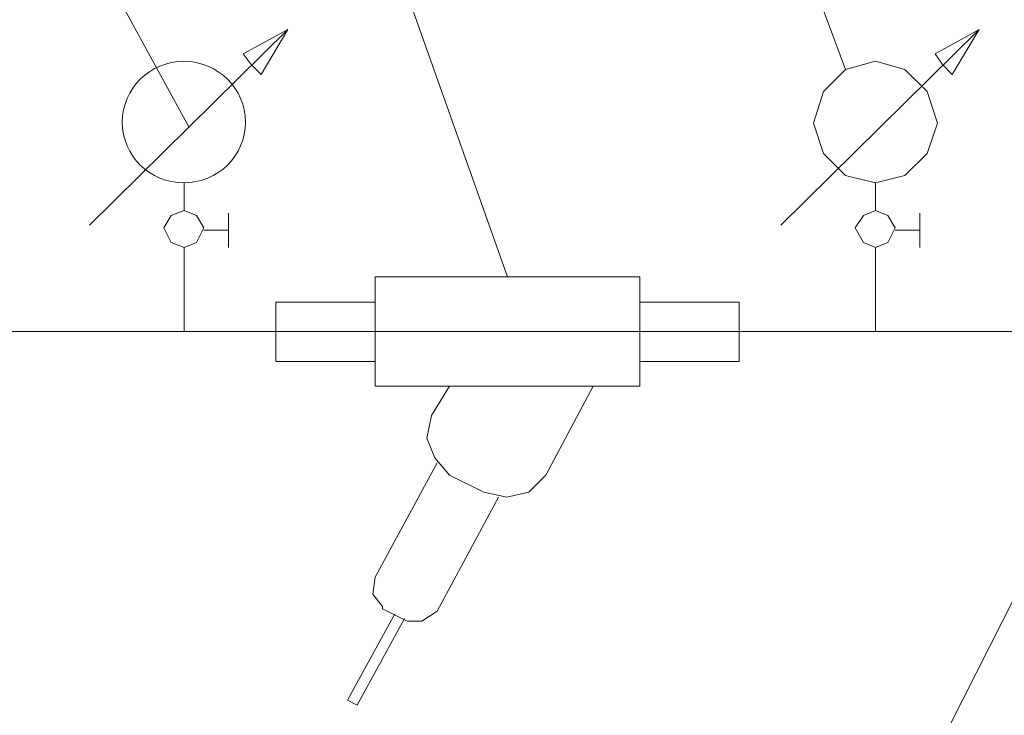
# Model space of a CAD drawing. Header units: millimetres. Extents: x -2626 to 2068, y -6169 to 7214.
# Tile 104 of 144: x -640 to -543, y -4517 to -4449. Entities that reach past the tile are written whole.
import ezdxf

# ---------------------------------------------------------------- set-up
doc = ezdxf.new("R2010")
doc.units = ezdxf.units.MM
doc.layers.get('0').update_dxf_attribs({"color": 252})

msp = doc.modelspace()

# ---------------------------------------------------------------- linework, layer by layer
at = {"color": 7, "lineweight": 0}
for points in [[(-655.16, -4400.855), (-623.179, -4459.352)], [(-617.796, -4400.855), (-591.842, -4474.056)], [(-578.182, -4400.855), (-558.576, -4453.647)], [(-632.982, -4468.994), (-613.457, -4449.709)], [(-613.457, -4449.709), (-617.876, -4452.12), (-617.072, -4453.165)], [(-613.457, -4449.709), (-616.108, -4454.129)], [(-564.923, -4468.994), (-545.398, -4449.709)], [(-545.398, -4449.709), (-549.737, -4452.12), (-549.014, -4453.165)], [(-545.398, -4449.709), (-548.049, -4454.129)], [(-616.108, -4454.129), (-617.072, -4453.165)], [(-548.049, -4454.129), (-549.014, -4453.165)], [(-623.661, -4464.816), (-623.661, -4467.548)], [(-555.603, -4464.816), (-555.603, -4467.548)], [(-621.733, -4469.476), (-619.322, -4469.476), (-619.322, -4467.789)], [(-553.674, -4469.476), (-551.263, -4469.476), (-551.263, -4467.789)], [(-619.322, -4469.476), (-619.322, -4471.164)], [(-551.263, -4469.476), (-551.263, -4471.164)], [(-623.661, -4471.164), (-623.661, -4479.44)], [(-555.603, -4471.164), (-555.603, -4479.44)], [(-578.825, -4474.056), (-604.859, -4474.056)], [(-604.859, -4484.824), (-604.859, -4474.056)], [(-578.825, -4484.824), (-578.825, -4474.056)], [(-604.859, -4476.547), (-614.662, -4476.547), (-614.662, -4482.413)], [(-578.825, -4476.547), (-569.021, -4476.547)], [(-569.021, -4476.547), (-569.021, -4482.413)], [(-564.04, -4549.347), (-528.684, -4479.44)], [(-604.859, -4482.413), (-614.662, -4482.413)], [(-578.825, -4482.413), (-569.021, -4482.413)], [(-578.825, -4484.824), (-604.859, -4484.824)], [(-597.547, -4484.824), (-599.314, -4487.716)], [(-583.405, -4484.824), (-588.065, -4493.582)], [(-599.314, -4487.716), (-599.797, -4489.966), (-598.993, -4491.895), (-597.547, -4493.582)], [(-598.752, -4492.377), (-604.859, -4503.626)], [(-594.172, -4495.269), (-597.547, -4493.582)], [(-594.172, -4495.269), (-591.922, -4495.752), (-589.752, -4495.269), (-588.065, -4493.582)], [(-592.726, -4495.752), (-598.752, -4507.001)], [(-604.859, -4503.626), (-605.1, -4505.314), (-604.136, -4506.519)], [(-602.93, -4507.242), (-607.591, -4515.759)], [(-604.136, -4506.76), (-604.136, -4506.519)], [(-604.136, -4506.76), (-601.725, -4507.965)], [(-601.725, -4507.965), (-600.279, -4507.965), (-598.752, -4507.001)], [(-601.966, -4507.724), (-606.627, -4516.242)], [(-606.627, -4516.242), (-607.591, -4515.759)]]:
    msp.add_lwpolyline(points, dxfattribs=at)
for points in [[(-549.496, -4458.95), (-550.54, -4455.816), (-552.71, -4453.647), (-555.603, -4452.843), (-558.576, -4453.647), (-560.745, -4455.816), (-561.709, -4458.95), (-560.745, -4461.923), (-558.576, -4464.093), (-555.603, -4464.816), (-552.71, -4464.093), (-550.54, -4461.923)], [(-621.733, -4469.235), (-622.456, -4468.03), (-623.661, -4467.548), (-624.947, -4468.03), (-625.67, -4469.235), (-624.947, -4470.681), (-623.661, -4471.164), (-622.456, -4470.681)], [(-553.674, -4469.235), (-554.397, -4468.03), (-555.603, -4467.548), (-556.808, -4468.03), (-557.611, -4469.235), (-556.808, -4470.681), (-555.603, -4471.164), (-554.397, -4470.681)]]:
    msp.add_lwpolyline(points, close=True, dxfattribs=at)
at = {"color": 3, "lineweight": 0, "true_color": 0x00ff00}
msp.add_lwpolyline([(-532.782, -4479.44), (-808.232, -4479.44)], dxfattribs=at)
at = {"color": 7, "lineweight": 0}
msp.add_ellipse((-623.702, -4458.829), major_axis=(6.067, 0), ratio=0.986755, start_param=0, end_param=6.283185, dxfattribs=at)

doc.saveas('drawing.dxf')
